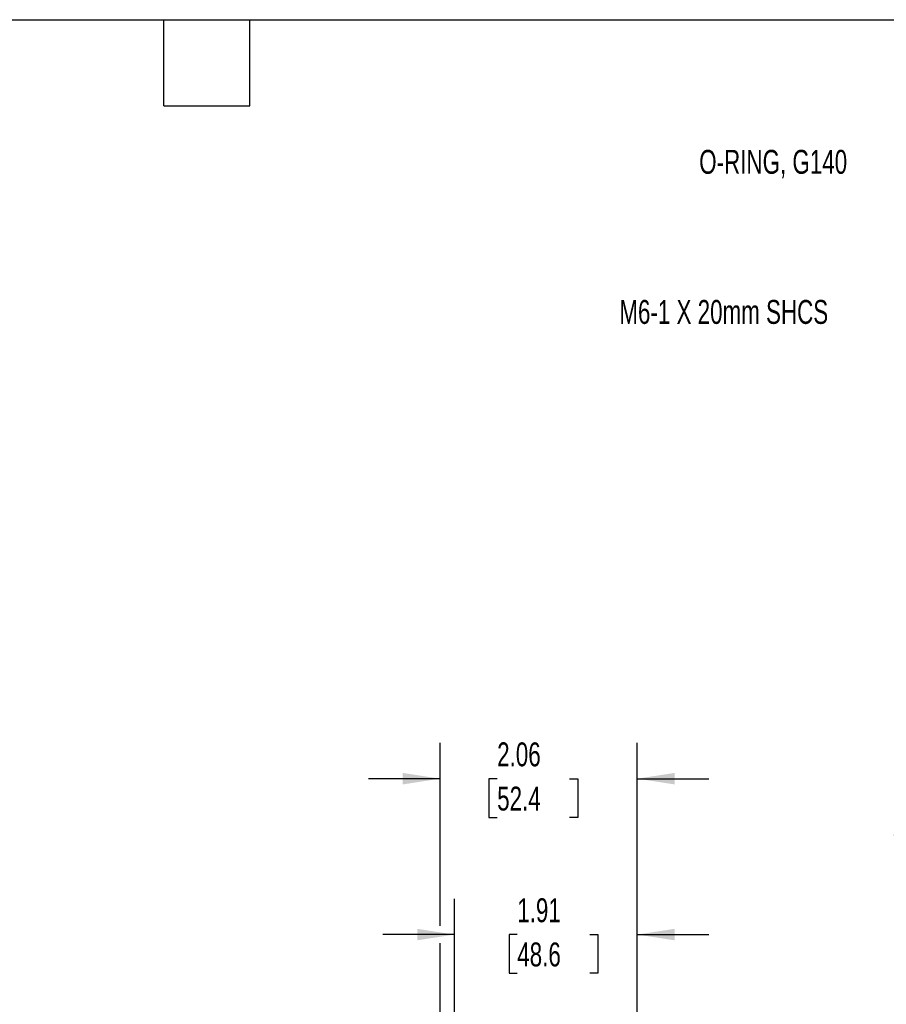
# Model space of a CAD drawing. Header units: inches. Extents: x 0.2 to 10.8, y 0.2 to 8.2.
# Tile 3 of 5: x 4.8 to 7.9, y 4.8 to 8.2. Entities that reach past the tile are written whole.
import ezdxf

# ---------------------------------------------------------------- set-up
doc = ezdxf.new("R2010")
doc.units = ezdxf.units.IN
doc.header["$MEASUREMENT"] = 0
doc.layers.add('DIMENSIONS', color=140, linetype='Continuous', lineweight=25)
doc.layers.add('TEXT', color=140, linetype='Continuous', lineweight=25)
doc.styles.add('SLDTEXTSTYLE0', font='TXT', dxfattribs={"width": 0.7})
doc.styles.add('SLDTEXTSTYLE1', font='TXT', dxfattribs={"width": 0.65})
doc.dimstyles.new('SLDDIMSTYLE4', dxfattribs={"dimtxt": 0.084961, "dimasz": 0.13, "dimexe": 0, "dimexo": 0.0625, "dimgap": 0.02124, "dimtad": 0, "dimtih": 1, "dimtoh": 1, "dimlfac": 3, "dimrnd": 1e-09, "dimzin": 12, "dimdsep": 46, "dimtxsty": 'SLDTEXTSTYLE0', "dimsah": 1, "dimcen": 0.09, "dimadec": 0, "dimazin": 3, "dimtfac": 1, "dimtmove": 0, "dimatfit": 0, "dimfxl": 0, "dimfrac": 2, "dimtolj": 1, "dimtzin": 12, "dimarcsym": 0})

# ---------------------------------------------------------------- blocks, each defined once
blk = doc.blocks.new('_D_4')
at = {"layer": 'DIMENSIONS'}
for p, q in [((6.3137, 5.0921), (6.3137, 5.7303)), ((7.0012, 4.1853), (7.0012, 5.7303)), ((6.3137, 5.6053), (6.0637, 5.6053)), ((6.5126, 5.6053), (6.4841, 5.6053)), ((6.4841, 5.6053), (6.4841, 5.4702)), ((6.7651, 5.6053), (6.7936, 5.6053)), ((6.7936, 5.6053), (6.7936, 5.4702)), ((7.0012, 5.6053), (7.2512, 5.6053)), ((6.4841, 5.4702), (6.5126, 5.4702)), ((6.7936, 5.4702), (6.7651, 5.4702)), ((6.3137, 4.391), (6.3137, 5.0321))]:
    blk.add_line(p, q, dxfattribs=at)
for points in [[(6.3137, 5.6053), (6.1837, 5.6253), (6.1837, 5.5853)], [(7.0012, 5.6053), (7.1312, 5.5853), (7.1312, 5.6253)]]:
    blk.add_solid(points, dxfattribs=at)
at = {"layer": 'DIMENSIONS', "char_height": 0.08333, "attachment_point": 1, "style": 'SLDTEXTSTYLE0'}
for s, insert in [('2.06', (6.5126, 5.7317)), ('52.4', (6.5126, 5.5777))]:
    blk.add_mtext(s, dxfattribs=dict(at, insert=insert))
blk = doc.blocks.new('_D_5')
at = {"layer": 'DIMENSIONS'}
for p, q in [((6.3637, 4.7891), (6.3637, 5.1871)), ((7.0012, 4.1853), (7.0012, 5.1871)), ((6.3637, 5.0621), (6.1137, 5.0621)), ((6.5827, 5.0621), (6.5542, 5.0621)), ((6.5542, 5.0621), (6.5542, 4.9271)), ((6.8352, 5.0621), (6.8637, 5.0621)), ((6.8637, 5.0621), (6.8637, 4.9271)), ((7.0012, 5.0621), (7.2512, 5.0621)), ((6.5542, 4.9271), (6.5827, 4.9271)), ((6.8637, 4.9271), (6.8352, 4.9271))]:
    blk.add_line(p, q, dxfattribs=at)
for points in [[(6.3637, 5.0621), (6.2337, 5.0821), (6.2337, 5.0421)], [(7.0012, 5.0621), (7.1312, 5.0421), (7.1312, 5.0821)]]:
    blk.add_solid(points, dxfattribs=at)
at = {"layer": 'DIMENSIONS', "char_height": 0.08333, "attachment_point": 1, "style": 'SLDTEXTSTYLE0'}
for s, insert in [('1.91', (6.5827, 5.1886)), ('48.6', (6.5827, 5.0345))]:
    blk.add_mtext(s, dxfattribs=dict(at, insert=insert))
blk = doc.blocks.new('SW_NOTE_0_6')
at = {"layer": 'TEXT', "color": 0, "attachment_point": 2}
for s, insert, char_height, style in [('OIL SEAL', (-0.4462, 0.0968), 0.08333, 'SLDTEXTSTYLE0'), ('50 X 68X 8mm', (-0.4548, -0.0537), 0.083333, 'SLDTEXTSTYLE1')]:
    blk.add_mtext(s, dxfattribs=dict(at, insert=insert, char_height=char_height, style=style))

msp = doc.modelspace()

# ---------------------------------------------------------------- linework, layer by layer
at = {"layer": 'TEXT'}
for p, q in [((0.25, 8.25), (10.75, 8.25)), ((5.35, 7.95), (5.35, 8.25)), ((5.65, 7.95), (5.65, 8.25)), ((5.35, 7.95), (5.65, 7.95))]:
    msp.add_line(p, q, dxfattribs=at)

# ---------------------------------------------------------------- block references
msp.add_blockref('SW_NOTE_0_6', (8.5867, 5.5291), dxfattribs=at)

# ---------------------------------------------------------------- texts
at = {"layer": 'TEXT', "char_height": 0.083333, "attachment_point": 2, "style": 'SLDTEXTSTYLE0'}
for s, insert in [('O-RING, G140', (7.475, 7.7964)), ('M6-1 X 20mm SHCS', (7.3027, 7.2734))]:
    msp.add_mtext(s, dxfattribs=dict(at, insert=insert))

# ---------------------------------------------------------------- dimensions: what is measured, and where the dimension line sits
at = {"layer": 'DIMENSIONS'}
for base, p1, picture, middle in [((7.0012, 5.6053), (6.3137, 4.341), '_D_4', (6.6388, 5.6053)), ((7.0012, 5.0621), (6.3637, 4.7391), '_D_5', (6.709, 5.0621))]:
    dim = msp.add_linear_dim(base=base, p1=p1, p2=(7.0012, 4.1353), dimstyle='SLDDIMSTYLE4', dxfattribs=at)
    dim.commit()
    dim.dimension.update_dxf_attribs({"geometry": picture, "text_midpoint": middle, "dimtype": 160})

doc.saveas('drawing.dxf')
